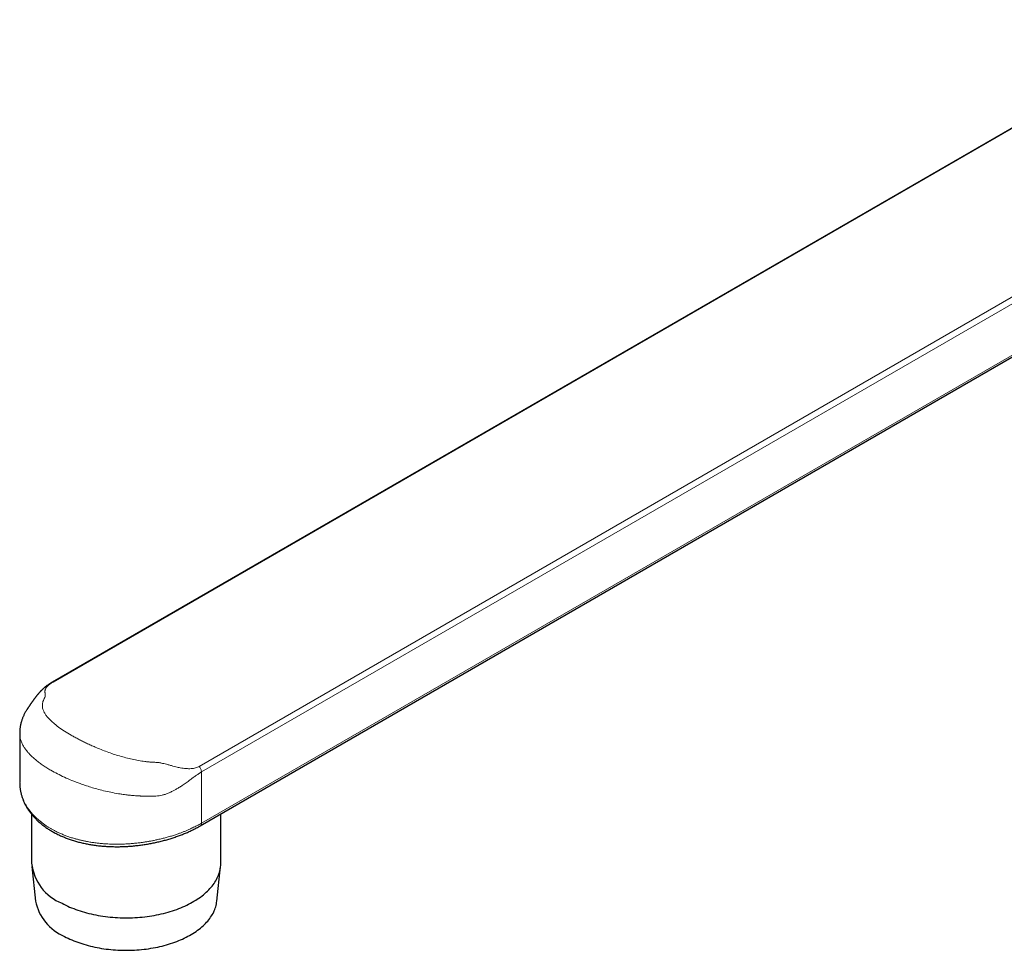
# Model space of a CAD drawing. Header units: millimetres. Extents: x 8 to 1110, y 12 to 672.
# Tile 37 of 61: x 783 to 900, y 72 to 183. Entities that reach past the tile are written whole.
import ezdxf

# ---------------------------------------------------------------- set-up
doc = ezdxf.new("R2010")
doc.units = ezdxf.units.MM

msp = doc.modelspace()

# ---------------------------------------------------------------- linework, layer by layer
at = {"color": 7, "linetype": 'Continuous', "lineweight": 30}
for p, q in [((922.74, 182.77), (786.42, 104.07)), ((804.02, 87.02), (940.78, 165.97)), ((782.57, 98.01), (782.57, 92.17)), ((783.98, 88.39), (783.98, 82.58)), ((806.46, 82.58), (806.46, 88.43)), ((784.01, 82.18), (784.44, 78.09)), ((806, 78.09), (806.43, 82.18))]:
    msp.add_line(p, q, dxfattribs=at)
at = {"color": 8, "linetype": 'Continuous', "lineweight": 0}
for p, q in [((922.74, 182.73), (786.54, 104.1)), ((803.9, 94.08), (940.47, 172.92)), ((941.18, 172.52), (804.17, 93.42)), ((804.17, 87.34), (941.18, 166.43)), ((804.17, 93.42), (804.17, 87.34))]:
    msp.add_line(p, q, dxfattribs=at)
at = {"color": 7, "linetype": 'Continuous', "lineweight": 30, "flags": 128}
for points in [[(787.6, 77.82), (787.82, 77.7), (788.04, 77.59), (788.27, 77.49), (788.5, 77.38), (788.74, 77.28), (788.99, 77.19), (789.23, 77.09), (789.48, 77.01), (789.74, 76.92), (790, 76.84), (790.26, 76.76), (790.52, 76.69), (790.79, 76.62), (791.07, 76.56), (791.34, 76.5), (791.62, 76.44), (791.9, 76.39), (792.18, 76.34), (792.46, 76.3), (792.75, 76.26), (793.04, 76.22), (793.33, 76.19), (793.62, 76.16), (793.91, 76.14), (794.2, 76.12), (794.49, 76.11), (794.79, 76.1), (795.08, 76.1), (795.38, 76.1), (795.67, 76.1), (795.96, 76.11), (796.26, 76.12), (796.55, 76.14), (796.84, 76.16), (797.13, 76.19), (797.42, 76.22), (797.71, 76.26), (797.99, 76.3), (798.28, 76.34), (798.56, 76.39), (798.84, 76.44), (799.12, 76.5), (799.39, 76.56), (799.66, 76.63), (799.93, 76.69), (800.2, 76.77), (800.46, 76.85), (800.72, 76.93), (800.97, 77.01), (801.22, 77.1), (801.47, 77.19), (801.71, 77.29), (801.95, 77.39), (802.18, 77.49), (802.41, 77.6), (802.64, 77.71), (802.85, 77.82), (803.07, 77.94), (803.27, 78.06), (803.48, 78.18), (803.67, 78.31), (803.86, 78.44), (804.05, 78.57), (804.23, 78.71), (804.4, 78.84), (804.57, 78.98), (804.73, 79.13), (804.88, 79.27), (805.03, 79.42), (805.17, 79.57), (805.3, 79.72), (805.43, 79.87), (805.55, 80.03), (805.66, 80.18), (805.76, 80.34), (805.86, 80.5), (805.95, 80.66), (806.04, 80.83), (806.11, 80.99), (806.18, 81.16), (806.24, 81.32), (806.3, 81.49), (806.34, 81.66), (806.38, 81.83), (806.41, 81.99), (806.43, 82.16), (806.45, 82.33), (806.46, 82.5), (806.46, 82.58)], [(787.9, 73.89), (788.11, 73.78), (788.32, 73.68), (788.54, 73.58), (788.77, 73.48), (788.99, 73.38), (789.23, 73.29), (789.47, 73.2), (789.71, 73.11), (789.95, 73.03), (790.2, 72.95), (790.45, 72.88), (790.71, 72.81), (790.97, 72.74), (791.23, 72.68), (791.49, 72.62), (791.76, 72.57), (792.03, 72.52), (792.3, 72.47), (792.57, 72.43), (792.85, 72.39), (793.12, 72.36), (793.4, 72.33), (793.68, 72.3), (793.96, 72.28), (794.24, 72.27), (794.52, 72.25), (794.8, 72.24), (795.09, 72.24), (795.37, 72.24), (795.65, 72.24), (795.94, 72.25), (796.22, 72.27), (796.5, 72.28), (796.78, 72.31), (797.06, 72.33), (797.34, 72.36), (797.61, 72.39), (797.89, 72.43), (798.16, 72.48), (798.43, 72.52), (798.7, 72.57), (798.97, 72.63), (799.23, 72.69), (799.49, 72.75), (799.75, 72.81), (800, 72.88), (800.26, 72.96), (800.5, 73.04), (800.75, 73.12), (800.99, 73.2), (801.23, 73.29), (801.46, 73.39), (801.69, 73.48), (801.91, 73.58), (802.13, 73.68), (802.35, 73.79), (802.56, 73.9), (802.76, 74.01), (802.96, 74.13), (803.16, 74.25), (803.34, 74.37), (803.53, 74.49), (803.71, 74.62), (803.88, 74.75), (804.04, 74.88), (804.2, 75.01), (804.36, 75.15), (804.51, 75.29), (804.65, 75.43), (804.78, 75.58), (804.91, 75.72), (805.03, 75.87), (805.15, 76.02), (805.25, 76.17), (805.35, 76.32), (805.45, 76.47), (805.54, 76.63), (805.62, 76.79), (805.69, 76.94), (805.75, 77.1), (805.81, 77.26), (805.86, 77.42), (805.91, 77.58), (805.95, 77.75), (805.97, 77.91), (806, 78.07), (806, 78.09)]]:
    msp.add_lwpolyline(points, dxfattribs=at)
at = {"color": 8, "linetype": 'Continuous', "lineweight": 0}
msp.add_arc((803.82, 87.3), 0.349, 305.3179, 5.8805, dxfattribs=at)
at = {"color": 7, "linetype": 'Continuous', "lineweight": 30}
for centre, radius, start, end in [((789.77, 83.22), 5.82, 186.246, 248.1158), ((790.15, 79.27), 5.83, 191.6519, 247.2408)]:
    msp.add_arc(centre, radius, start, end, dxfattribs=at)
for points, knots in [([(786.42, 104.07), (786.38, 104.05), (786.3, 104), (786.19, 103.93), (786.1, 103.87), (786.03, 103.83), (785.95, 103.77), (785.86, 103.71), (785.78, 103.65), (785.7, 103.59), (785.64, 103.54), (785.59, 103.5), (785.54, 103.46), (785.49, 103.42), (785.44, 103.37), (785.38, 103.32), (785.32, 103.27), (785.27, 103.21), (785.21, 103.16), (785.16, 103.11), (785.12, 103.07), (785.08, 103.03), (785.04, 102.99), (785, 102.95), (784.96, 102.9), (784.91, 102.84), (784.85, 102.79), (784.8, 102.72), (784.75, 102.66), (784.69, 102.6), (784.64, 102.53), (784.58, 102.46), (784.53, 102.4), (784.49, 102.34), (784.44, 102.28), (784.4, 102.22), (784.35, 102.16), (784.3, 102.1), (784.26, 102.04), (784.23, 102), (784.2, 101.95), (784.16, 101.9), (784.11, 101.84), (784.07, 101.77), (784.02, 101.7), (783.97, 101.63), (783.93, 101.57), (783.89, 101.52), (783.85, 101.46), (783.81, 101.4), (783.78, 101.34), (783.75, 101.3), (783.72, 101.27), (783.71, 101.24), (783.69, 101.22), (783.67, 101.18), (783.64, 101.14), (783.6, 101.1), (783.57, 101.05), (783.54, 101), (783.51, 100.96), (783.49, 100.93), (783.46, 100.89), (783.44, 100.85), (783.41, 100.8), (783.35, 100.72), (783.28, 100.59), (783.2, 100.44), (783.12, 100.29), (783.04, 100.14), (782.98, 99.99), (782.92, 99.84), (782.86, 99.69), (782.81, 99.54), (782.77, 99.41), (782.74, 99.3), (782.71, 99.2), (782.69, 99.09), (782.67, 98.98), (782.64, 98.86), (782.62, 98.73), (782.6, 98.59), (782.59, 98.47), (782.58, 98.38), (782.58, 98.32), (782.58, 98.27), (782.57, 98.22), (782.57, 98.17), (782.57, 98.1), (782.57, 98.04), (782.57, 98.01)], [0, 0, 0, 0, 0.017849, 0.033422, 0.046766, 0.057907, 0.067022, 0.083495, 0.099086, 0.109566, 0.119768, 0.128531, 0.13597, 0.145722, 0.155371, 0.165049, 0.175193, 0.185935, 0.19683, 0.205985, 0.213455, 0.219826, 0.226771, 0.234446, 0.243226, 0.253145, 0.263463, 0.273914, 0.284141, 0.295869, 0.307322, 0.318273, 0.3286, 0.33885, 0.347873, 0.357809, 0.368112, 0.378148, 0.387891, 0.39632, 0.402839, 0.411148, 0.422329, 0.435523, 0.448186, 0.460119, 0.470649, 0.480157, 0.491459, 0.505279, 0.516316, 0.525898, 0.533804, 0.540055, 0.54624, 0.55399, 0.563401, 0.574461, 0.585858, 0.595665, 0.603637, 0.609809, 0.615551, 0.622238, 0.629817, 0.637972, 0.66035, 0.682622, 0.704238, 0.725971, 0.747834, 0.767431, 0.787668, 0.80806, 0.826271, 0.839349, 0.852031, 0.864902, 0.878848, 0.894866, 0.911674, 0.928651, 0.946081, 0.95479, 0.962291, 0.969448, 0.97395, 0.980462, 0.989149, 1, 1, 1, 1]), ([(782.57, 92.08), (782.57, 92.06), (782.57, 91.99), (782.58, 91.85), (782.59, 91.67), (782.61, 91.49), (782.64, 91.3), (782.67, 91.12), (782.71, 90.94), (782.75, 90.76), (782.81, 90.57), (782.86, 90.4), (782.93, 90.22), (783, 90.04), (783.07, 89.86), (783.15, 89.69), (783.24, 89.51), (783.33, 89.34), (783.43, 89.17), (783.54, 89), (783.65, 88.84), (783.77, 88.67), (783.89, 88.51), (784.02, 88.35), (784.15, 88.19), (784.29, 88.04), (784.44, 87.88), (784.58, 87.73), (784.74, 87.59), (784.9, 87.44), (785.07, 87.3), (785.24, 87.16), (785.42, 87.03), (785.6, 86.89), (785.78, 86.76), (785.97, 86.64), (786.17, 86.51), (786.37, 86.39), (786.57, 86.28), (786.78, 86.17), (786.99, 86.06), (787.2, 85.95), (787.42, 85.85), (787.65, 85.75), (787.88, 85.66), (788.11, 85.56), (788.34, 85.48), (788.58, 85.39), (788.82, 85.31), (789.07, 85.24), (789.32, 85.17), (789.57, 85.1), (789.82, 85.03), (790.07, 84.98), (790.33, 84.92), (790.59, 84.87), (790.85, 84.82), (791.12, 84.77), (791.39, 84.73), (791.65, 84.7), (791.93, 84.66), (792.2, 84.64), (792.47, 84.61), (792.75, 84.59), (793.02, 84.57), (793.3, 84.56), (793.58, 84.55), (793.86, 84.55), (794.14, 84.54), (794.42, 84.55), (794.7, 84.55), (794.98, 84.56), (795.26, 84.58), (795.54, 84.59), (795.82, 84.61), (796.1, 84.64), (796.38, 84.67), (796.66, 84.7), (796.94, 84.73), (797.22, 84.77), (797.49, 84.82), (797.77, 84.86), (798.04, 84.91), (798.31, 84.96), (798.58, 85.02), (798.85, 85.07), (799.12, 85.14), (799.39, 85.2), (799.65, 85.27), (799.91, 85.34), (800.17, 85.41), (800.43, 85.49), (800.68, 85.57), (800.93, 85.65), (801.18, 85.74), (801.43, 85.82), (801.67, 85.91), (801.91, 86.01), (802.15, 86.1), (802.38, 86.2), (802.61, 86.3), (802.83, 86.4), (803.05, 86.51), (803.27, 86.62), (803.49, 86.73), (803.7, 86.84), (803.88, 86.94), (803.98, 87), (804.02, 87.02)], [0, 0, 0, 0, 0.0018336, 0.0111369, 0.0204221, 0.0296496, 0.0388771, 0.0481794, 0.0574658, 0.0667445, 0.0760238, 0.0853091, 0.0946086, 0.10393, 0.1132811, 0.1226695, 0.1321039, 0.1414582, 0.1508425, 0.1602472, 0.1696705, 0.1791105, 0.1885653, 0.1980325, 0.2075099, 0.216995, 0.2264853, 0.2359854, 0.2453901, 0.2549134, 0.2644837, 0.2740875, 0.2837111, 0.293341, 0.3029594, 0.312553, 0.322109, 0.3316153, 0.3410557, 0.3507126, 0.3603181, 0.3699228, 0.3795286, 0.389137, 0.39875, 0.4083694, 0.4179977, 0.427637, 0.437289, 0.4469278, 0.4565488, 0.466152, 0.4757439, 0.4853312, 0.4949203, 0.5045158, 0.5141243, 0.5237522, 0.5334064, 0.5431011, 0.5526661, 0.5622749, 0.5719175, 0.5815835, 0.5912622, 0.6009421, 0.6106091, 0.6202521, 0.6298604, 0.6394225, 0.6489586, 0.6585904, 0.6682162, 0.6778426, 0.6874748, 0.6971292, 0.7067383, 0.7163694, 0.7260147, 0.7356355, 0.7451962, 0.7547523, 0.7643687, 0.7739622, 0.7835396, 0.793108, 0.8026742, 0.8122442, 0.8218236, 0.8314191, 0.8410384, 0.8506843, 0.8602312, 0.8697992, 0.8793838, 0.8889811, 0.8985866, 0.908196, 0.917804, 0.9274056, 0.9369964, 0.9465835, 0.9561307, 0.9656753, 0.9752731, 0.9849134, 0.9945852, 1, 1, 1, 1])]:
    msp.add_open_spline(points, degree=3, knots=knots, dxfattribs=at)
at = {"color": 8, "linetype": 'Continuous', "lineweight": 0}
for points, knots in [([(786.54, 104.1), (786.42, 104.03), (786.16, 103.87), (785.94, 103.68), (785.8, 103.54), (785.71, 103.42), (785.65, 103.31), (785.6, 103.21), (785.58, 103.11), (785.57, 103.02), (785.57, 102.92), (785.58, 102.8), (785.59, 102.68), (785.6, 102.56), (785.6, 102.47), (785.59, 102.33), (785.49, 102.15), (785.37, 101.91), (785.3, 101.69), (785.26, 101.46), (785.26, 101.24), (785.29, 101.01), (785.36, 100.76), (785.49, 100.48), (785.67, 100.18), (785.92, 99.87), (786.21, 99.56), (786.62, 99.19), (787.16, 98.76), (787.87, 98.27), (788.54, 97.86), (789.12, 97.54), (789.57, 97.3), (790.04, 97.06), (790.52, 96.83), (791.02, 96.6), (791.6, 96.35), (792.24, 96.08), (792.96, 95.81), (793.69, 95.55), (794.43, 95.32), (795.18, 95.11), (795.94, 94.93), (796.69, 94.78), (797.26, 94.69), (797.64, 94.64), (797.84, 94.62), (798.03, 94.6), (798.19, 94.59), (798.35, 94.58), (798.53, 94.57), (798.73, 94.57), (798.92, 94.55), (799.07, 94.54), (799.24, 94.51), (799.44, 94.47), (799.7, 94.41), (800.03, 94.33), (800.39, 94.23), (800.77, 94.13), (801.1, 94.04), (801.4, 93.97), (801.8, 93.89), (802.32, 93.81), (802.93, 93.8), (803.47, 93.88), (803.76, 94.01), (803.9, 94.08)], [0, 0, 0, 0, 0.016853, 0.03468, 0.043816, 0.053413, 0.063531, 0.074219, 0.082143, 0.090651, 0.100487, 0.112849, 0.125829, 0.136738, 0.145444, 0.151954, 0.171608, 0.1878, 0.205624, 0.223309, 0.240744, 0.258334, 0.276135, 0.299451, 0.32273, 0.346078, 0.369603, 0.393386, 0.429084, 0.464642, 0.500395, 0.518267, 0.536048, 0.553778, 0.571502, 0.589262, 0.607102, 0.630835, 0.654292, 0.677578, 0.700798, 0.724059, 0.747324, 0.77027, 0.793247, 0.7994, 0.805528, 0.811633, 0.817053, 0.820739, 0.826357, 0.833652, 0.839104, 0.844007, 0.848371, 0.854568, 0.862717, 0.872823, 0.884891, 0.897016, 0.907644, 0.916782, 0.924438, 0.946069, 0.965466, 0.983197, 1, 1, 1, 1]), ([(786.42, 104.07), (786.42, 104.07), (786.46, 104.1), (786.5, 104.1), (786.54, 104.1)], [0, 0, 0, 0, 0.098544, 1, 1, 1, 1]), ([(804.17, 93.42), (804.07, 93.37), (803.87, 93.24), (803.55, 93.02), (803.23, 92.79), (802.9, 92.55), (802.54, 92.28), (802.12, 91.98), (801.7, 91.69), (801.32, 91.46), (800.97, 91.26), (800.61, 91.07), (800.23, 90.9), (799.85, 90.76), (799.49, 90.66), (799.13, 90.6), (798.76, 90.56), (798.39, 90.55), (797.93, 90.54), (797.56, 90.55), (797.28, 90.55), (797.18, 90.56), (797.08, 90.56), (796.97, 90.56), (796.89, 90.57), (796.8, 90.57), (796.68, 90.58), (796.46, 90.59), (796.14, 90.61), (795.75, 90.65), (795.36, 90.69), (795.02, 90.74), (794.74, 90.78), (794.51, 90.81), (794.06, 90.88), (793.41, 91), (792.56, 91.19), (791.76, 91.39), (791.04, 91.6), (790.37, 91.82), (789.62, 92.08), (788.78, 92.4), (787.88, 92.79), (787.05, 93.2), (786.36, 93.57), (785.8, 93.9), (785.35, 94.2), (784.92, 94.5), (784.52, 94.81), (784.15, 95.13), (783.83, 95.44), (783.54, 95.76), (783.28, 96.08), (783.05, 96.42), (782.85, 96.79), (782.69, 97.19), (782.6, 97.57), (782.57, 97.84), (782.57, 97.98), (782.57, 98.02)], [0, 0, 0, 0, 0.013319, 0.027866, 0.043737, 0.055528, 0.071216, 0.09081, 0.108361, 0.123424, 0.136004, 0.149386, 0.164468, 0.178309, 0.190965, 0.202847, 0.216693, 0.229337, 0.241905, 0.26384, 0.267282, 0.270724, 0.274165, 0.277606, 0.281045, 0.282485, 0.286804, 0.293712, 0.304778, 0.319227, 0.333001, 0.343983, 0.353373, 0.36117, 0.367375, 0.398182, 0.427241, 0.454553, 0.48012, 0.503944, 0.526029, 0.562464, 0.598219, 0.633311, 0.667762, 0.690733, 0.713988, 0.737532, 0.761371, 0.78551, 0.809956, 0.832096, 0.85598, 0.881611, 0.908992, 0.938123, 0.969008, 0.993106, 1, 1, 1, 1]), ([(782.57, 92.17), (782.57, 92.15), (782.57, 92.01), (782.58, 91.79), (782.61, 91.51), (782.65, 91.26), (782.71, 91), (782.78, 90.73), (782.88, 90.43), (783.01, 90.1), (783.15, 89.79), (783.32, 89.48), (783.51, 89.17), (783.73, 88.87), (783.97, 88.57), (784.22, 88.28), (784.5, 88), (784.79, 87.73), (785.1, 87.48), (785.43, 87.23), (785.74, 87.01), (786.04, 86.82), (786.32, 86.65), (786.61, 86.49), (786.95, 86.32), (787.33, 86.15), (787.75, 85.97), (788.17, 85.8), (788.62, 85.65), (789.03, 85.52), (789.42, 85.42), (789.78, 85.33), (790.14, 85.24), (790.56, 85.16), (791.01, 85.08), (791.51, 85.01), (792.02, 84.95), (792.53, 84.9), (793, 84.87), (793.44, 84.85), (793.84, 84.84), (794.24, 84.84), (794.68, 84.85), (795.17, 84.87), (795.7, 84.9), (796.23, 84.95), (796.76, 85), (797.24, 85.07), (797.68, 85.14), (798.07, 85.2), (798.46, 85.28), (798.9, 85.37), (799.37, 85.48), (799.87, 85.6), (800.35, 85.74), (800.83, 85.89), (801.26, 86.03), (801.65, 86.17), (802, 86.3), (802.34, 86.44), (802.7, 86.6), (803.05, 86.76), (803.38, 86.92), (803.65, 87.05), (803.91, 87.19), (804.08, 87.29), (804.17, 87.34)], [0, 0, 0, 0, 0.0044606, 0.0222171, 0.0357107, 0.0492044, 0.0627527, 0.076301, 0.0945239, 0.1121341, 0.1298055, 0.1475077, 0.1654347, 0.1833939, 0.2015833, 0.2198064, 0.2380978, 0.2556918, 0.2732858, 0.2910042, 0.3087225, 0.3221905, 0.3356585, 0.3491821, 0.3627056, 0.3808983, 0.3983953, 0.4158924, 0.4335116, 0.4511308, 0.4645205, 0.4779101, 0.4913539, 0.5047977, 0.5228799, 0.5404276, 0.5579753, 0.5756444, 0.5933136, 0.6067396, 0.6201656, 0.6336455, 0.6471254, 0.665255, 0.6829231, 0.7005913, 0.7183827, 0.7361742, 0.7496954, 0.7632166, 0.776793, 0.7903694, 0.8086312, 0.8263035, 0.8439758, 0.861773, 0.8795702, 0.8930985, 0.9066268, 0.9202112, 0.9337956, 0.9520706, 0.9640335, 0.9760061, 0.9879982, 1, 1, 1, 1])]:
    msp.add_open_spline(points, degree=3, knots=knots, dxfattribs=at)
msp.add_open_spline([(804.17, 93.42), (804.16, 93.48), (804.15, 93.58), (804.1, 93.76), (804.01, 93.93), (803.94, 94.03), (803.9, 94.08)], degree=3, dxfattribs=at)

doc.saveas('drawing.dxf')
